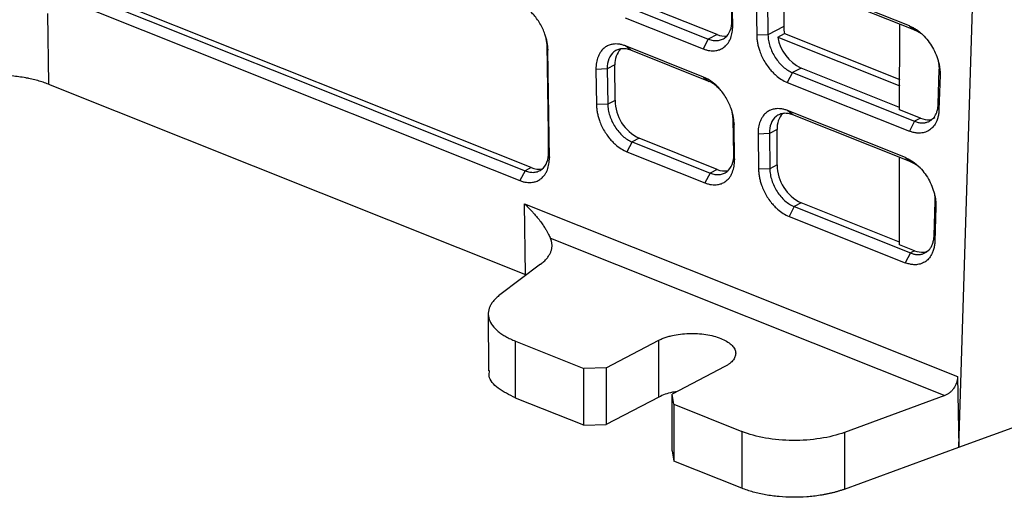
# Model space of a CAD drawing. Header units: millimetres. Extents: x -0.39 to 0.76, y -0.29 to 0.59.
# Tile 50 of 137: x 0.5463 to 0.608, y -0.2946 to -0.2647. Entities that reach past the tile are written whole.
import ezdxf

# ---------------------------------------------------------------- set-up
doc = ezdxf.new("R2010")
doc.units = ezdxf.units.MM

msp = doc.modelspace()

# ---------------------------------------------------------------- linework, layer by layer
at = {"color": 7, "linetype": 'Continuous', "lineweight": 25}
for p, q in [((0.605122, -0.291492), (0.607665, -0.211037)), ((0.57832, -0.273969), (0.542428, -0.259655)), ((0.602042, -0.265092), (0.594285, -0.261998)), ((0.590912, -0.264745), (0.590882, -0.262536)), ((0.602377, -0.265362), (0.594621, -0.262269)), ((0.590959, -0.265074), (0.590929, -0.262866)), ((0.59314, -0.263436), (0.59317, -0.265645)), ((0.594128, -0.262921), (0.594158, -0.26513)), ((0.584541, -0.263962), (0.589431, -0.265913)), ((0.589975, -0.265629), (0.585085, -0.263679)), ((0.592434, -0.263466), (0.592464, -0.265675)), ((0.548012, -0.264304), (0.548084, -0.268744)), ((0.584217, -0.264576), (0.589108, -0.266526)), ((0.590959, -0.265074), (0.590912, -0.264745)), ((0.594158, -0.26513), (0.59317, -0.265645)), ((0.601419, -0.270344), (0.601431, -0.264984)), ((0.602042, -0.265092), (0.602377, -0.265362)), ((0.579334, -0.266281), (0.579253, -0.265751)), ((0.589431, -0.265913), (0.589108, -0.266526)), ((0.589975, -0.265629), (0.589431, -0.265913)), ((0.59317, -0.265645), (0.592464, -0.265675)), ((0.593781, -0.265797), (0.594208, -0.265574)), ((0.593781, -0.265797), (0.601422, -0.268844)), ((0.594208, -0.265574), (0.601423, -0.268452)), ((0.579334, -0.266281), (0.579381, -0.26661)), ((0.589132, -0.268294), (0.584241, -0.266343)), ((0.584577, -0.266614), (0.584241, -0.266343)), ((0.589467, -0.268564), (0.584577, -0.266614)), ((0.583582, -0.267528), (0.583096, -0.267781)), ((0.583583, -0.269752), (0.583582, -0.267528)), ((0.595242, -0.26773), (0.594699, -0.268013)), ((0.601419, -0.270193), (0.595242, -0.26773)), ((0.583096, -0.267781), (0.58239, -0.267811)), ((0.58239, -0.267811), (0.58242, -0.27002)), ((0.583096, -0.267781), (0.583126, -0.26999)), ((0.589132, -0.268294), (0.589467, -0.268564)), ((0.594699, -0.268013), (0.594375, -0.268627)), ((0.594699, -0.268013), (0.602356, -0.271067)), ((0.603837, -0.269991), (0.603905, -0.267822)), ((0.603952, -0.268174), (0.603883, -0.270344)), ((0.603952, -0.268174), (0.603905, -0.267822)), ((0.548084, -0.268744), (0.577969, -0.280663)), ((0.594375, -0.268627), (0.602033, -0.271681)), ((0.583126, -0.26999), (0.58242, -0.27002)), ((0.583583, -0.269752), (0.583126, -0.26999)), ((0.603837, -0.269991), (0.603883, -0.270344)), ((0.590996, -0.270932), (0.590916, -0.270402)), ((0.601781, -0.273339), (0.594399, -0.270395)), ((0.594735, -0.270665), (0.594399, -0.270395)), ((0.602116, -0.273609), (0.594735, -0.270665)), ((0.602736, -0.270869), (0.601419, -0.270344)), ((0.590996, -0.270932), (0.591043, -0.271262)), ((0.591026, -0.273141), (0.590996, -0.270932)), ((0.591073, -0.273471), (0.591043, -0.271262)), ((0.602356, -0.271067), (0.602033, -0.271681)), ((0.602736, -0.270869), (0.602356, -0.271067)), ((0.593254, -0.271832), (0.592548, -0.271862)), ((0.592548, -0.271862), (0.592578, -0.274071)), ((0.59374, -0.271579), (0.593254, -0.271832)), ((0.593254, -0.271832), (0.593284, -0.274041)), ((0.593741, -0.273803), (0.59374, -0.271579)), ((0.584655, -0.272358), (0.584331, -0.272972)), ((0.585089, -0.272132), (0.584655, -0.272358)), ((0.584655, -0.272358), (0.589545, -0.274309)), ((0.58998, -0.274082), (0.585089, -0.272132)), ((0.579425, -0.272997), (0.579472, -0.273327)), ((0.584331, -0.272972), (0.589222, -0.274922)), ((0.591026, -0.273141), (0.591073, -0.273471)), ((0.6014, -0.278798), (0.601412, -0.273328)), ((0.593741, -0.273803), (0.593284, -0.274041)), ((0.601781, -0.273339), (0.602116, -0.273609)), ((0.577944, -0.274165), (0.57762, -0.274779)), ((0.57832, -0.273969), (0.577944, -0.274165)), ((0.589545, -0.274309), (0.589222, -0.274922)), ((0.58998, -0.274082), (0.589545, -0.274309)), ((0.593284, -0.274041), (0.592578, -0.274071)), ((0.57792, -0.276232), (0.60505, -0.287052)), ((0.577969, -0.280663), (0.57792, -0.276232)), ((0.594812, -0.276409), (0.594489, -0.277023)), ((0.595247, -0.276183), (0.594812, -0.276409)), ((0.594812, -0.276409), (0.602096, -0.279314)), ((0.6014, -0.278637), (0.595247, -0.276183)), ((0.603576, -0.278238), (0.603645, -0.276068)), ((0.603691, -0.276421), (0.603645, -0.276068)), ((0.594489, -0.277023), (0.601772, -0.279928)), ((0.603691, -0.276421), (0.603622, -0.27859)), ((0.603576, -0.278238), (0.603622, -0.27859)), ((0.579539, -0.278389), (0.604259, -0.288248)), ((0.602355, -0.279179), (0.6014, -0.278798)), ((0.602096, -0.279314), (0.601772, -0.279928)), ((0.602355, -0.279179), (0.602096, -0.279314)), ((0.578913, -0.280028), (0.576366, -0.281947)), ((0.605122, -0.291492), (0.637137, -0.279737)), ((0.575643, -0.283125), (0.575645, -0.286693)), ((0.57735, -0.284844), (0.581621, -0.286547)), ((0.577352, -0.288404), (0.57735, -0.284844)), ((0.583032, -0.286504), (0.586325, -0.284787)), ((0.586327, -0.288346), (0.586325, -0.284787)), ((0.583032, -0.286504), (0.581621, -0.286547)), ((0.581623, -0.290107), (0.581621, -0.286547)), ((0.583032, -0.286504), (0.583034, -0.290064)), ((0.590464, -0.286437), (0.587171, -0.288154)), ((0.60505, -0.287052), (0.605122, -0.291492)), ((0.581623, -0.290107), (0.577352, -0.288404)), ((0.586327, -0.288346), (0.583034, -0.290064)), ((0.587264, -0.288798), (0.587171, -0.288154)), ((0.587173, -0.291714), (0.587171, -0.288154)), ((0.604259, -0.288248), (0.597962, -0.29056)), ((0.587264, -0.288798), (0.591536, -0.290501)), ((0.587264, -0.288798), (0.587266, -0.292358)), ((0.581623, -0.290107), (0.583034, -0.290064)), ((0.591536, -0.290501), (0.591538, -0.294061)), ((0.597962, -0.29056), (0.597964, -0.29412)), ((0.587173, -0.291714), (0.587266, -0.292358)), ((0.597964, -0.29412), (0.605122, -0.291492)), ((0.591538, -0.294061), (0.587266, -0.292358))]:
    msp.add_line(p, q, dxfattribs=at)
at = {"color": 7, "linetype": 'Continuous', "lineweight": 25, "flags": 128}
for points in [[(0.542052, -0.259851), (0.543107, -0.260272), (0.547326, -0.261954), (0.551545, -0.263637), (0.559984, -0.267002), (0.564203, -0.268685), (0.568422, -0.270368), (0.572641, -0.27205), (0.577944, -0.274165)], [(0.541729, -0.260465), (0.542784, -0.260885), (0.547003, -0.262568), (0.551222, -0.264251), (0.55966, -0.267616), (0.563879, -0.269298), (0.568099, -0.270981), (0.572318, -0.272664), (0.57762, -0.274779)], [(0.579425, -0.272997), (0.579408, -0.271747), (0.579371, -0.269014), (0.579334, -0.266281)], [(0.579472, -0.273327), (0.579455, -0.272077), (0.579418, -0.269344), (0.579381, -0.26661)]]:
    msp.add_lwpolyline(points, dxfattribs=at)
at = {"color": 7, "linetype": 'Continuous', "lineweight": 25}
for centre, radius, start, end in [((0.590452, -0.264513), 0.0012133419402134, 246.862543, 276.953125), ((0.596398, -0.265337), 0.0026567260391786, 189.957284, 244.217765), ((0.584966, -0.267449), 0.001386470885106, 138.133639, 183.251004), ((0.586262, -0.269723), 0.0026783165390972, 180.600913, 244.042341), ((0.595124, -0.2715), 0.0013864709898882, 138.133653, 183.251003), ((0.596419, -0.273775), 0.0026783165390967, 180.600913, 244.042341), ((0.578786, -0.272906), 0.0011610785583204, 246.308191, 283.307576), ((0.59045, -0.273006), 0.0011740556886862, 246.43016, 280.804461)]:
    msp.add_arc(centre, radius, start, end, dxfattribs=at)
msp.add_ellipse((0.595663, -0.26573), major_axis=(-0.0009569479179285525, 0.001756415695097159), ratio=0.661387, start_param=0.8976612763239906, end_param=1.141335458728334, dxfattribs=at)
for points, knots in [([(0.5793805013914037, -0.2666103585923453), (0.5793793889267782, -0.2665283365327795), (0.5793694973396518, -0.2663622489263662), (0.5793321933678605, -0.2661085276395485), (0.5792735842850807, -0.2658543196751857), (0.5791858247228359, -0.2655734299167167), (0.5790828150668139, -0.2653217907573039), (0.5789451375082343, -0.2650449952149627), (0.5787838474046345, -0.2647736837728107), (0.5785796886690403, -0.2644979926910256), (0.5783770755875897, -0.2642709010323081), (0.5781388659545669, -0.2640440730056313), (0.5778357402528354, -0.2638168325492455), (0.5775921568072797, -0.2636916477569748), (0.5774693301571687, -0.2636426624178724)], [2, 2, 2, 2, 2.390349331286, 2.7757672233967, 3.1568372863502, 3.5358075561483, 4.041590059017, 4.3060638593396, 4.8363018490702, 5.3662295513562, 5.7619356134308, 6.1561934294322, 6.8281064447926, 7.5146998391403, 7.5146998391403, 7.5146998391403, 7.5146998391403]), ([(0.5891081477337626, -0.2665263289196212), (0.5891777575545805, -0.2665540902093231), (0.5893157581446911, -0.2666002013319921), (0.5895186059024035, -0.2666415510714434), (0.5897141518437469, -0.2666552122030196), (0.5899221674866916, -0.2666402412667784), (0.590100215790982, -0.2665948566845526), (0.5902879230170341, -0.2665127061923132), (0.5904629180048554, -0.2663970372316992), (0.5906261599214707, -0.2662261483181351), (0.590748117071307, -0.2660397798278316), (0.5908563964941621, -0.265807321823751), (0.5909415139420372, -0.2654910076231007), (0.5909613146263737, -0.2652173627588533), (0.5909593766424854, -0.2650744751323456)], [2, 2, 2, 2, 2.3921323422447, 2.7780016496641, 3.159744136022, 3.5395415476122, 4.0465367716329, 4.3135642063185, 4.8488942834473, 5.3839118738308, 5.783430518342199, 6.181428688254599, 6.8527995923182, 7.5380866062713, 7.5380866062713, 7.5380866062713, 7.5380866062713]), ([(0.5894314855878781, -0.2659126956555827), (0.5895308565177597, -0.2659523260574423), (0.5896284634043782, -0.2659798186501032), (0.5898202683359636, -0.2660115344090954), (0.5899154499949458, -0.2660156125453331), (0.5900966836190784, -0.2659994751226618), (0.5901824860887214, -0.2659796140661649), (0.5903445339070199, -0.2659165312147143), (0.5904210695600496, -0.2658727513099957), (0.5906262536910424, -0.2657111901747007), (0.5907357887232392, -0.2655588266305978), (0.5908799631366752, -0.2651938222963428), (0.5909163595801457, -0.2649779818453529), (0.5909124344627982, -0.2647449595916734)], [0, 0, 0, 0, 0.125, 0.125, 0.25, 0.25, 0.375, 0.375, 0.5, 0.5, 0.75, 0.75, 1, 1, 1, 1]), ([(0.6020418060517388, -0.2650917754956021), (0.6020785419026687, -0.265107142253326), (0.6021517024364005, -0.2651377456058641), (0.6022608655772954, -0.2651927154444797), (0.6023688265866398, -0.2652540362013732), (0.6024755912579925, -0.2653223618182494), (0.6025811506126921, -0.2653975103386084), (0.6026855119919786, -0.2654795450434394), (0.6028727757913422, -0.2656408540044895), (0.6031317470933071, -0.2659103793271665), (0.603425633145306, -0.2663220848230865), (0.6036657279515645, -0.2667729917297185), (0.6038096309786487, -0.2671679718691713), (0.6038895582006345, -0.2674841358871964), (0.6039303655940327, -0.2677190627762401), (0.6039531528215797, -0.2679505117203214), (0.6039521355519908, -0.2680991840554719), (0.6039516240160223, -0.2681739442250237)], [0, 0, 0, 0, 0.0360502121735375, 0.07179506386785, 0.1073553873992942, 0.1428538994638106, 0.1784139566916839, 0.2141582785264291, 0.2502077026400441, 0.3750200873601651, 0.5000283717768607, 0.6248427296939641, 0.7498580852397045, 0.8126135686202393, 0.8747914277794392, 0.9370386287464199, 1, 1, 1, 1]), ([(0.5924642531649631, -0.2656746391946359), (0.5924653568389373, -0.265755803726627), (0.592475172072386, -0.2659199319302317), (0.5925121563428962, -0.2661706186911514), (0.5925701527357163, -0.2664216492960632), (0.592656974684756, -0.266699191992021), (0.5927591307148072, -0.2669486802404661), (0.59289637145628, -0.2672245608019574), (0.593058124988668, -0.2674962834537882), (0.5932629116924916, -0.2677721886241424), (0.5934660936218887, -0.2679992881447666), (0.5937048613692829, -0.2682259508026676), (0.5940084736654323, -0.2684528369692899), (0.5942522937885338, -0.268577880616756), (0.594375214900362, -0.2686269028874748)], [2, 2, 2, 2, 2.3892463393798, 2.7724602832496, 3.1517042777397, 3.5290901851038, 4.0328983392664, 4.299966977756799, 4.835313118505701, 5.3702503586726, 5.7696670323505, 6.1675635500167, 6.845475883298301, 7.5379046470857, 7.5379046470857, 7.5379046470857, 7.5379046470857]), ([(0.5931697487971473, -0.2656452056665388), (0.5931717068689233, -0.2657617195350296), (0.5931832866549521, -0.2658802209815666), (0.5932249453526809, -0.2661210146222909), (0.5932554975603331, -0.2662446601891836), (0.5933339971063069, -0.2664886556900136), (0.593381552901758, -0.2666085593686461), (0.5934931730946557, -0.2668441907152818), (0.593557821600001, -0.2669605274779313), (0.5937689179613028, -0.2672882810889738), (0.593938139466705, -0.2674870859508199), (0.5943019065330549, -0.2678082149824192), (0.5944998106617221, -0.2679340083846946), (0.5946985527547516, -0.2680132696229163)], [0, 0, 0, 0, 0.1250000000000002, 0.1250000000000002, 0.2500000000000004, 0.2500000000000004, 0.3750000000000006, 0.3750000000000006, 0.5000000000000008, 0.5000000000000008, 0.75, 0.75, 1, 1, 1, 1]), ([(0.6029945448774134, -0.2657666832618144), (0.6029829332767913, -0.265754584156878), (0.602796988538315, -0.2655608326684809), (0.602580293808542, -0.2654581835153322), (0.6023771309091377, -0.2653619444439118)], [0, 0, 0, 0, 0.0624465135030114, 0.9999999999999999, 0.9999999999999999, 0.9999999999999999, 0.9999999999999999]), ([(0.5842412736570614, -0.2663434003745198), (0.5841717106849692, -0.2663156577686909), (0.5840338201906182, -0.2662696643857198), (0.5838312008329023, -0.2662286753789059), (0.5836359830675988, -0.2662154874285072), (0.583428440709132, -0.26623102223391), (0.5832508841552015, -0.2662768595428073), (0.5830637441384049, -0.266359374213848), (0.5828893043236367, -0.2664752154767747), (0.5827265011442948, -0.2666459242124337), (0.5826047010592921, -0.266831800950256), (0.5824952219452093, -0.267065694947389), (0.5824085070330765, -0.2673862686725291), (0.5823882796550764, -0.2676651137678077), (0.5823902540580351, -0.2678106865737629)], [2, 2, 2, 2, 2.3888527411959, 2.7714056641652, 3.1497726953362, 3.5261243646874, 4.028414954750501, 4.292940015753, 4.8232128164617, 5.353071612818, 5.748676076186, 6.1428043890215, 6.8218894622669, 7.5146817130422, 7.5146817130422, 7.5146817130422, 7.5146817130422]), ([(0.5845765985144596, -0.2666135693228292), (0.5844772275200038, -0.2665739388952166), (0.5843796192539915, -0.2665464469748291), (0.5841878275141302, -0.2665147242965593), (0.5840926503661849, -0.2665106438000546), (0.5839114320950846, -0.2665267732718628), (0.5838256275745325, -0.2665466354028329), (0.5836635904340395, -0.2666097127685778), (0.5835870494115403, -0.2666534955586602), (0.5833819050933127, -0.2668150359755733), (0.5832723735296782, -0.2669673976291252), (0.58312820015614, -0.2673324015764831), (0.583091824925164, -0.2675482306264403), (0.5830957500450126, -0.2677812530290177)], [0, 0, 0, 0, 0.1250000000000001, 0.1250000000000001, 0.2500000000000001, 0.2500000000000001, 0.3750000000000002, 0.3750000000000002, 0.5000000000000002, 0.5000000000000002, 0.7500000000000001, 0.7500000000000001, 1, 1, 1, 1]), ([(0.603905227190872, -0.2678216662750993), (0.6039083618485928, -0.2677002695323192), (0.6039115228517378, -0.2675778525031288), (0.603882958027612, -0.2674483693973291), (0.6038827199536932, -0.2674472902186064)], [0, 0, 0, 0, 0.9916654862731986, 1, 1, 1, 1]), ([(0.548083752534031, -0.2687441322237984), (0.5480299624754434, -0.26872319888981), (0.5479226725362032, -0.2686814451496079), (0.5477550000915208, -0.2686228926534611), (0.5475830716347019, -0.2685676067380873), (0.5474063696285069, -0.2685158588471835), (0.5472250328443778, -0.2684675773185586), (0.5470390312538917, -0.2684227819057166), (0.5468483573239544, -0.2683814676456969), (0.546442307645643, -0.2683028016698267), (0.545795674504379, -0.2682138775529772), (0.5449517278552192, -0.2681721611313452), (0.5441621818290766, -0.2681909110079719), (0.5435279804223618, -0.2682497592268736), (0.5429972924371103, -0.2683298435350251), (0.5425985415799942, -0.2684097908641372), (0.5422486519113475, -0.2684965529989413), (0.5419430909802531, -0.268585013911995), (0.5417521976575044, -0.2686521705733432), (0.5416565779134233, -0.2686858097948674)], [0, 0, 0, 0, 0.0304104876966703, 0.0606569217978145, 0.0907927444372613, 0.1208719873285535, 0.1509489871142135, 0.1810780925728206, 0.2113133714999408, 0.2417083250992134, 0.3707959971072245, 0.4999632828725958, 0.6047193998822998, 0.7095548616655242, 0.777076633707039, 0.8446746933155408, 0.8964428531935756, 0.9481275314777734, 1, 1, 1, 1]), ([(0.5910432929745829, -0.2712616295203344), (0.5910421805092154, -0.2711796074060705), (0.5910322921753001, -0.2710135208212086), (0.5909949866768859, -0.2707597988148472), (0.5909363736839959, -0.2705055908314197), (0.59084860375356, -0.2702247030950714), (0.5907455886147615, -0.2699730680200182), (0.590607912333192, -0.2696962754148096), (0.590446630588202, -0.2694249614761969), (0.5902424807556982, -0.2691492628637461), (0.5900398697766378, -0.2689221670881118), (0.5898016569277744, -0.2686953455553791), (0.5894985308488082, -0.2684681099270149), (0.5892549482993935, -0.2683429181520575), (0.5891321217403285, -0.2682939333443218)], [2, 2, 2, 2, 2.3903495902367, 2.7757678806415, 3.1568377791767, 3.5358063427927, 4.0415840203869, 4.306054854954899, 4.8362883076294, 5.366214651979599, 5.7619213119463, 6.1561796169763, 6.8280916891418, 7.5146846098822, 7.5146846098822, 7.5146846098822, 7.5146846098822]), ([(0.5900758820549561, -0.2689827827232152), (0.5899847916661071, -0.2688946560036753), (0.5897924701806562, -0.2687085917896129), (0.5895795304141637, -0.2686139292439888), (0.5894674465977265, -0.2685641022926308)], [0, 0, 0, 0, 0.4736360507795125, 1, 1, 1, 1]), ([(0.5824202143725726, -0.2700196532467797), (0.5824213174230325, -0.270100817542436), (0.5824311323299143, -0.2702649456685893), (0.5824681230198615, -0.2705156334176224), (0.5825261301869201, -0.270766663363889), (0.58261295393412, -0.271044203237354), (0.5827150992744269, -0.2712936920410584), (0.5828523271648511, -0.2715695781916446), (0.5830140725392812, -0.2718413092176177), (0.5832188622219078, -0.2721172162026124), (0.5834220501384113, -0.2723443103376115), (0.5836608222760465, -0.2725709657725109), (0.583964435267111, -0.2727978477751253), (0.5842082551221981, -0.2729228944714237), (0.5843311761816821, -0.2729719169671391)], [2, 2, 2, 2, 2.3892530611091, 2.7724730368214, 3.151721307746, 3.5291101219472, 4.0329234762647, 4.2999965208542, 4.835354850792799, 5.370306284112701, 5.7697328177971, 6.1676376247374, 6.8455617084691, 7.538002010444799, 7.538002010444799, 7.538002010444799, 7.538002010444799]), ([(0.5831257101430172, -0.2699902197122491), (0.5831276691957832, -0.270106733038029), (0.5831392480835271, -0.2702252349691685), (0.5831808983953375, -0.2704660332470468), (0.5832114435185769, -0.2705896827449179), (0.5832899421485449, -0.2708336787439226), (0.5833375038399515, -0.2709535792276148), (0.58344913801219, -0.2711892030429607), (0.5835137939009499, -0.2713055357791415), (0.5837249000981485, -0.2716332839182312), (0.583894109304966, -0.271832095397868), (0.5842578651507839, -0.2721532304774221), (0.5844557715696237, -0.272279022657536), (0.5846545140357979, -0.2723582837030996)], [0, 0, 0, 0, 0.125, 0.125, 0.25, 0.25, 0.375, 0.375, 0.5, 0.5, 0.75, 0.75, 1, 1, 1, 1]), ([(0.6023564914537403, -0.2710673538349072), (0.6023928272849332, -0.2710809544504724), (0.6024654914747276, -0.2711081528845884), (0.6025737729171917, -0.2711369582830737), (0.6026807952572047, -0.2711567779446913), (0.6027859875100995, -0.2711666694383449), (0.6028888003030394, -0.2711668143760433), (0.6029886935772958, -0.271157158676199), (0.6030851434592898, -0.2711377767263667), (0.6031776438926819, -0.2711087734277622), (0.603265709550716, -0.2710703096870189), (0.6033488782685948, -0.2710225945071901), (0.6034267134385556, -0.2709658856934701), (0.6034988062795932, -0.2709004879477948), (0.6035647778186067, -0.2708267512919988), (0.6036242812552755, -0.2707450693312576), (0.6036770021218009, -0.2706558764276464), (0.603722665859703, -0.2705596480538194), (0.6037610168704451, -0.2704568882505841), (0.6037919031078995, -0.2703481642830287), (0.6038149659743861, -0.2702339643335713), (0.6038308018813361, -0.2701152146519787), (0.6038346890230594, -0.2700326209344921), (0.6038366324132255, -0.2699913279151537)], [0, 0, 0, 0, 0.0477139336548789, 0.0954180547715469, 0.1431124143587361, 0.1907970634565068, 0.2384720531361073, 0.2861374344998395, 0.3337932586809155, 0.3814395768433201, 0.4290764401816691, 0.4767038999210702, 0.5243220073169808, 0.5719308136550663, 0.619530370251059, 0.6671207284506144, 0.7147019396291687, 0.762274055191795, 0.8098371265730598, 0.8573912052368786, 0.9049363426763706, 0.9524725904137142, 1, 1, 1, 1]), ([(0.5943991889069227, -0.2703945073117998), (0.5943296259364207, -0.2703667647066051), (0.5941917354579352, -0.2703207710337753), (0.5939891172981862, -0.2702797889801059), (0.5937939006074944, -0.2702666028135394), (0.59358635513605, -0.2702821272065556), (0.5934087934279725, -0.2703279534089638), (0.5932216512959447, -0.2704104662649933), (0.5930472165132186, -0.2705263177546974), (0.592884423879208, -0.2706970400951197), (0.5927626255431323, -0.2708829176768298), (0.5926531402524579, -0.2711168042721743), (0.5925664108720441, -0.2714373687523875), (0.5925461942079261, -0.2717162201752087), (0.5925481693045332, -0.2718617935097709)], [2, 2, 2, 2, 2.3888527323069, 2.7714051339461, 3.149771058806, 3.5261221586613, 4.0284143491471, 4.2929409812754, 4.8232161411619, 5.3530744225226, 5.7486769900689, 6.1428037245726, 6.821889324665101, 7.5146827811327, 7.5146827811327, 7.5146827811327, 7.5146827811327]), ([(0.5947345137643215, -0.2706646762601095), (0.5946351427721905, -0.2706250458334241), (0.5945375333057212, -0.2705975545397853), (0.5943457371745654, -0.2705658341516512), (0.5942505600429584, -0.2705617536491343), (0.5940693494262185, -0.270577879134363), (0.5939835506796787, -0.2705977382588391), (0.5938215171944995, -0.2706608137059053), (0.593744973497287, -0.2707045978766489), (0.5935398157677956, -0.2708661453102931), (0.5934302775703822, -0.2710185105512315), (0.5932861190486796, -0.2713835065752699), (0.5932497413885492, -0.2715993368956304), (0.5932536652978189, -0.271832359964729)], [0, 0, 0, 0, 0.125, 0.125, 0.25, 0.25, 0.375, 0.375, 0.5, 0.5, 0.75, 0.75, 1, 1, 1, 1]), ([(0.6038830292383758, -0.2703436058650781), (0.603880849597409, -0.2703892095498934), (0.6038765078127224, -0.2704800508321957), (0.6038605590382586, -0.2706110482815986), (0.6038377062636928, -0.2707371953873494), (0.6038072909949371, -0.2708581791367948), (0.6037694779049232, -0.270974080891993), (0.6036947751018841, -0.2711571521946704), (0.6035584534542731, -0.2713846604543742), (0.6033262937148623, -0.2716059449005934), (0.6030479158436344, -0.2717528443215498), (0.6027661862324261, -0.2718091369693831), (0.6025040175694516, -0.2718048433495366), (0.60227086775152, -0.2717659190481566), (0.602112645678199, -0.2717093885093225), (0.6020331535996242, -0.2716809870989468)], [0, 0, 0, 0, 0.0419837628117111, 0.083630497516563, 0.1251088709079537, 0.1665896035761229, 0.208243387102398, 0.2502388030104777, 0.3750769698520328, 0.5000946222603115, 0.6249322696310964, 0.749956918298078, 0.8333948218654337, 0.9162961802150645, 1, 1, 1, 1]), ([(0.602736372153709, -0.2708692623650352), (0.6029300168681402, -0.270926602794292), (0.6032674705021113, -0.2710265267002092), (0.6035356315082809, -0.2708937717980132), (0.6036499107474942, -0.2708371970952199)], [0, 0, 0, 0, 0.5738409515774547, 1, 1, 1, 1]), ([(0.5776203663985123, -0.2747785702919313), (0.5776899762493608, -0.2748063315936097), (0.5778279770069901, -0.2748524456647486), (0.5780308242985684, -0.2748937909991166), (0.578226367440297, -0.2749074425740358), (0.5784343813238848, -0.2748924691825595), (0.5786124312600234, -0.274847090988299), (0.5788001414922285, -0.2747649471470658), (0.578975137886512, -0.2746492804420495), (0.5791383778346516, -0.2744783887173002), (0.5792603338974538, -0.2742920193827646), (0.5793686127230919, -0.2740595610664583), (0.5794537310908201, -0.2737432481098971), (0.5794735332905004, -0.2734696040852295), (0.579471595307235, -0.2733267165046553)], [2, 2, 2, 2, 2.3921338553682, 2.7780044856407, 3.1597472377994, 3.5395440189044, 4.0465389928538, 4.313566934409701, 4.8488988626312, 5.3839182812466, 5.783437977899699, 6.1814370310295, 6.8528095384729, 7.5380986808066, 7.5380986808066, 7.5380986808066, 7.5380986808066]), ([(0.5779437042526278, -0.2741649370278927), (0.5780430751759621, -0.2742045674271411), (0.5781406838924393, -0.2742320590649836), (0.578332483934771, -0.2742637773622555), (0.5784276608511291, -0.2742678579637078), (0.5786088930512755, -0.2742517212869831), (0.5786946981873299, -0.2742318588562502), (0.578856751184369, -0.2741687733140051), (0.5789332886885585, -0.2741249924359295), (0.5791384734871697, -0.2739634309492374), (0.5792480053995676, -0.2738110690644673), (0.5793921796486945, -0.2734460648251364), (0.5794285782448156, -0.2732302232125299), (0.5794246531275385, -0.2729972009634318)], [0, 0, 0, 0, 0.1250000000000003, 0.1250000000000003, 0.2500000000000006, 0.2500000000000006, 0.3750000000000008, 0.3750000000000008, 0.5000000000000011, 0.5000000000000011, 0.7500000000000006, 0.7500000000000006, 1, 1, 1, 1]), ([(0.5895453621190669, -0.2743088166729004), (0.5896447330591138, -0.2743484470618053), (0.5897423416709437, -0.2743759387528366), (0.58993414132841, -0.2744076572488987), (0.5900293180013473, -0.2744117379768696), (0.5902105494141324, -0.2743956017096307), (0.5902963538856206, -0.2743757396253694), (0.5904584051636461, -0.2743126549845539), (0.5905349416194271, -0.2742688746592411), (0.5907401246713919, -0.2741073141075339), (0.5908496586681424, -0.2739549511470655), (0.5909938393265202, -0.2735899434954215), (0.5910302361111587, -0.2733741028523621), (0.5910263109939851, -0.2731410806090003)], [0, 0, 0, 0, 0.1249999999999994, 0.1249999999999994, 0.2499999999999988, 0.2499999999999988, 0.3749999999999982, 0.3749999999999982, 0.4999999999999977, 0.4999999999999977, 0.7499999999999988, 0.7499999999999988, 1, 1, 1, 1]), ([(0.5892220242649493, -0.274922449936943), (0.5892916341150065, -0.2749502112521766), (0.5894296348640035, -0.2749963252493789), (0.5896324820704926, -0.2750376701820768), (0.589828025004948, -0.2750513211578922), (0.5900360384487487, -0.2750363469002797), (0.590214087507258, -0.2749909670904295), (0.5904017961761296, -0.2749088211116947), (0.5905767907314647, -0.2747931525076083), (0.590740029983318, -0.2746222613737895), (0.5908619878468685, -0.2744358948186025), (0.5909702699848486, -0.2742034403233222), (0.5910553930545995, -0.2738871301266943), (0.5910751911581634, -0.2736134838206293), (0.591073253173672, -0.2734705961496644)], [2, 2, 2, 2, 2.3921317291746, 2.7780002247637, 3.1597407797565, 3.5395352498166, 4.046526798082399, 4.3135527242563, 4.8488801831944, 5.3838948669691, 5.7834112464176, 6.181407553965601, 6.852776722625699, 7.5380625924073, 7.5380625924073, 7.5380625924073, 7.5380625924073]), ([(0.6017810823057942, -0.2733385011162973), (0.6018178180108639, -0.2733538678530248), (0.6018909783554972, -0.2733844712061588), (0.6020001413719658, -0.2734394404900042), (0.602108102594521, -0.2735007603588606), (0.6022148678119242, -0.2735690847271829), (0.6023204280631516, -0.2736442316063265), (0.6024247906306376, -0.2737262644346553), (0.6026120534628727, -0.2738875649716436), (0.6028710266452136, -0.2741570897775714), (0.6031649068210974, -0.2745688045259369), (0.6034049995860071, -0.2750197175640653), (0.6035489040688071, -0.2754146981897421), (0.6036288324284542, -0.2757308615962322), (0.6036696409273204, -0.2759657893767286), (0.6036924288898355, -0.276197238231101), (0.6036914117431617, -0.27634591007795), (0.6036909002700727, -0.2764206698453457)], [0, 0, 0, 0, 0.036050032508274, 0.0717948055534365, 0.1073551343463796, 0.1428537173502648, 0.1784138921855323, 0.2141583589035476, 0.2502079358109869, 0.3750165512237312, 0.50002838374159, 0.6248441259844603, 0.7498581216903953, 0.8126140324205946, 0.8747920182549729, 0.9370390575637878, 1, 1, 1, 1]), ([(0.6027338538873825, -0.2740134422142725), (0.6027222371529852, -0.2740013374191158), (0.6025362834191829, -0.2738075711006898), (0.6023195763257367, -0.2737049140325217), (0.6021164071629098, -0.2736086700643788)], [0, 0, 0, 0, 0.0624711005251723, 1, 1, 1, 1]), ([(0.5925781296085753, -0.2740707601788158), (0.5925792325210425, -0.274151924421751), (0.5925890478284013, -0.2743160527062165), (0.5926260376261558, -0.2745667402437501), (0.5926840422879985, -0.2748177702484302), (0.5927708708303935, -0.2750953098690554), (0.5928730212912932, -0.275344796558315), (0.5930102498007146, -0.2756206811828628), (0.593171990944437, -0.2758924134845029), (0.5933767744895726, -0.2761683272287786), (0.5935799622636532, -0.2763954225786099), (0.5938187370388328, -0.2766220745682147), (0.5941223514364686, -0.2768489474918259), (0.5943661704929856, -0.2769740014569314), (0.5944890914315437, -0.27702302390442)], [2, 2, 2, 2, 2.3892520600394, 2.7724710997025, 3.1517187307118, 3.5291067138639, 4.0329174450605, 4.2999885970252, 4.8353435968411, 5.370293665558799, 5.7697203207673, 6.1676250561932, 6.8455471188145, 7.5379849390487, 7.5379849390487, 7.5379849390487, 7.5379849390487]), ([(0.5932836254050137, -0.2740413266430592), (0.5932855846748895, -0.2741578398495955), (0.5932971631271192, -0.2742763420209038), (0.5933388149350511, -0.2745171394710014), (0.5933693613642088, -0.2746407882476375), (0.5934478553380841, -0.2748847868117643), (0.5934954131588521, -0.2750046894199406), (0.5936070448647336, -0.2752403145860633), (0.5936717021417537, -0.2753566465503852), (0.5938828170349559, -0.2756843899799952), (0.5940520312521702, -0.275883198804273), (0.5944157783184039, -0.276204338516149), (0.5946136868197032, -0.2763301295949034), (0.5948124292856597, -0.2764093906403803)], [0, 0, 0, 0, 0.1250000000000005, 0.1250000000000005, 0.2500000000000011, 0.2500000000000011, 0.3750000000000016, 0.3750000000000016, 0.5000000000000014, 0.5000000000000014, 0.7500000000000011, 0.7500000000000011, 1, 1, 1, 1]), ([(0.6036445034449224, -0.2760683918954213), (0.6036476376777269, -0.2759469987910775), (0.6036507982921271, -0.2758245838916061), (0.6036222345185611, -0.2756951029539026), (0.6036219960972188, -0.2756940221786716)], [0, 0, 0, 0, 0.9916530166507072, 0.9999999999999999, 0.9999999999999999, 0.9999999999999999, 0.9999999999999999]), ([(0.5779200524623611, -0.2762321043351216), (0.5779603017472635, -0.2762728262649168), (0.5780456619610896, -0.2763591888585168), (0.5781765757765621, -0.2764953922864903), (0.5783176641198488, -0.2766456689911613), (0.5784394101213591, -0.2767790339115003), (0.578572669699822, -0.2769265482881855), (0.5787349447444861, -0.2771145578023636), (0.578924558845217, -0.2773517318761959), (0.5790969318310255, -0.2775980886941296), (0.5792305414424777, -0.2778091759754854), (0.5793375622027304, -0.2779939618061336), (0.5794210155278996, -0.2781502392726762), (0.5794873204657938, -0.2782824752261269), (0.5795211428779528, -0.2783549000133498), (0.5795371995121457, -0.2783892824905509)], [0, 0, 0, 0, 0.0528530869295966, 0.1120902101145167, 0.1777441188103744, 0.2498279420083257, 0.2879519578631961, 0.3745651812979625, 0.4995230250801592, 0.6026146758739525, 0.6998550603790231, 0.7850911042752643, 0.8635851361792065, 0.9352392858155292, 0.9999999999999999, 0.9999999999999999, 0.9999999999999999, 0.9999999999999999]), ([(0.6020957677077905, -0.2793140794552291), (0.6021321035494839, -0.2793276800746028), (0.602204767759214, -0.2793548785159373), (0.6023130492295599, -0.2793836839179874), (0.6024200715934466, -0.2794035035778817), (0.6025252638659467, -0.2794133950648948), (0.602628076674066, -0.2794135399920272), (0.6027279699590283, -0.2794038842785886), (0.6028244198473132, -0.279384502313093), (0.6029169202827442, -0.2793554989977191), (0.6030049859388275, -0.2793170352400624), (0.6030881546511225, -0.279269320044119), (0.6031659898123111, -0.279212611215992), (0.6032380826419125, -0.2791472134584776), (0.6033040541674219, -0.2790734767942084), (0.6033635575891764, -0.2789917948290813), (0.603416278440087, -0.278902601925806), (0.6034619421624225, -0.2788063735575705), (0.6035002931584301, -0.2787036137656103), (0.6035311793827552, -0.2785948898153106), (0.60355424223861, -0.278480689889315), (0.6035700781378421, -0.2783619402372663), (0.6035739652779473, -0.2782793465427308), (0.6035759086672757, -0.2782380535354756)], [0, 0, 0, 0, 0.047713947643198, 0.0954180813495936, 0.1431124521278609, 0.1907971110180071, 0.2384721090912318, 0.2861374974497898, 0.3337933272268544, 0.3814396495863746, 0.4290765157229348, 0.4767039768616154, 0.5243220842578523, 0.571930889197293, 0.6195304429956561, 0.6671207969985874, 0.71470200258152, 0.7622741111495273, 0.8098371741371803, 0.8573912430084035, 0.9049363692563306, 0.9524726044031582, 1, 1, 1, 1]), ([(0.5789131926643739, -0.2800276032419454), (0.5789523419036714, -0.2799971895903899), (0.5790297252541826, -0.2799370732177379), (0.5791329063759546, -0.2798450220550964), (0.5792253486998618, -0.2797533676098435), (0.5793067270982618, -0.2796622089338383), (0.5793777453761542, -0.2795718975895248), (0.57943886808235, -0.279482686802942), (0.5794906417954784, -0.2793948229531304), (0.579533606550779, -0.279308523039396), (0.5795683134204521, -0.2792239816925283), (0.5795953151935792, -0.2791413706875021), (0.5796151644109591, -0.2790608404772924), (0.5796284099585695, -0.2789825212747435), (0.5796355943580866, -0.2789065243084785), (0.5796372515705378, -0.2788329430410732), (0.5796339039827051, -0.2787618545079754), (0.5796260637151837, -0.2786933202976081), (0.5796142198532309, -0.2786273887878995), (0.5795988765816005, -0.2785640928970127), (0.5795804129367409, -0.2785034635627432), (0.5795595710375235, -0.2784454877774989), (0.5795433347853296, -0.2784078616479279), (0.5795353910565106, -0.2783894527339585)], [0, 0, 0, 0, 0.0621470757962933, 0.1228414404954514, 0.1820830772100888, 0.2398719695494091, 0.2962081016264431, 0.3510914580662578, 0.4045220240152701, 0.4564997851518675, 0.5070247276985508, 0.556096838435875, 0.6037161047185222, 0.6498825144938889, 0.694596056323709, 0.7378567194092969, 0.779664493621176, 0.8200193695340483, 0.8589213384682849, 0.8963703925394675, 0.9323665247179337, 0.9669097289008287, 1, 1, 1, 1]), ([(0.6036223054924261, -0.2785903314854), (0.6036201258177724, -0.2786359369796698), (0.6036157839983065, -0.2787267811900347), (0.6035998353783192, -0.2788577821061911), (0.6035769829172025, -0.2789839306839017), (0.6035465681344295, -0.2791049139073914), (0.6035087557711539, -0.2792208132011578), (0.6034340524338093, -0.2794038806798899), (0.6032977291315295, -0.2796313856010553), (0.6030655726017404, -0.2798526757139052), (0.6027871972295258, -0.2799995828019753), (0.6025054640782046, -0.2800558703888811), (0.6022432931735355, -0.2800515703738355), (0.6020101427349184, -0.280012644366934), (0.6018519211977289, -0.2799561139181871), (0.6017724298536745, -0.2799277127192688)], [0, 0, 0, 0, 0.041985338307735, 0.0836330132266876, 0.12511168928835, 0.1665920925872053, 0.2082449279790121, 0.2502387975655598, 0.3750762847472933, 0.500094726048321, 0.6249329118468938, 0.7499568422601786, 0.8333956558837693, 0.9162970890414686, 1, 1, 1, 1]), ([(0.602355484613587, -0.2791786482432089), (0.6025491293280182, -0.2792359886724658), (0.6028865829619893, -0.2793359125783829), (0.6031547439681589, -0.2792031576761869), (0.6032690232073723, -0.2791465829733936)], [0, 0, 0, 0, 0.5738409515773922, 1, 1, 1, 1]), ([(0.5763660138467, -0.2819471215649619), (0.5763288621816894, -0.2819759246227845), (0.5762547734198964, -0.2820333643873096), (0.5761543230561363, -0.2821219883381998), (0.5760622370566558, -0.2822120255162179), (0.5759792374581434, -0.2823036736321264), (0.5759051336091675, -0.2823968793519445), (0.5758399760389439, -0.2824916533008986), (0.5757837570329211, -0.2825879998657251), (0.57568980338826, -0.2827824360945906), (0.5756173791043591, -0.2830807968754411), (0.5756772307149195, -0.2834792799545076), (0.5758844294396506, -0.2838674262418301), (0.576180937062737, -0.2841720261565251), (0.5764826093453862, -0.2843988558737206), (0.5767409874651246, -0.284558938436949), (0.5770277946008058, -0.2847089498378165), (0.5772420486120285, -0.2847987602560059), (0.5773496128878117, -0.2848438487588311)], [0, 0, 0, 0, 0.0314887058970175, 0.062795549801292, 0.0939797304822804, 0.1251011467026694, 0.1562200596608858, 0.1873967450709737, 0.2186911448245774, 0.2501625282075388, 0.3750558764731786, 0.5000289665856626, 0.6249223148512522, 0.7498954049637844, 0.812617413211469, 0.8748880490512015, 0.9371886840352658, 1, 1, 1, 1]), ([(0.5863254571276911, -0.2847866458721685), (0.5863602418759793, -0.2847690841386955), (0.5864295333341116, -0.2847341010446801), (0.5865410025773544, -0.2846851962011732), (0.586657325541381, -0.2846392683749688), (0.5867790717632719, -0.2845965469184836), (0.5869060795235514, -0.2845569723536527), (0.5870384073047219, -0.2845205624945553), (0.5872884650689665, -0.2844601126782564), (0.5876756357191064, -0.2843927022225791), (0.5882109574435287, -0.2843526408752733), (0.5887534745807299, -0.2843595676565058), (0.5892815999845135, -0.284415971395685), (0.5897767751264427, -0.2845170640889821), (0.5902171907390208, -0.2846613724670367), (0.5905896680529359, -0.2848412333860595), (0.5908753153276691, -0.285051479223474), (0.5910683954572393, -0.2852827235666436), (0.5911557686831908, -0.2855269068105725), (0.59114012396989, -0.2857743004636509), (0.5910362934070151, -0.2859754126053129), (0.5909048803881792, -0.2861283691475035), (0.5907817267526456, -0.2862378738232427), (0.5906365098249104, -0.2863418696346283), (0.5905216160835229, -0.2864052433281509), (0.5904638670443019, -0.2864370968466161)], [0, 0, 0, 0, 0.0180269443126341, 0.0359097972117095, 0.0537045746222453, 0.0714681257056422, 0.0892575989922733, 0.1071298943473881, 0.1251411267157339, 0.1875879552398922, 0.2500994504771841, 0.3125462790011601, 0.375057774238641, 0.4375046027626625, 0.5000160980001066, 0.5624629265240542, 0.6249744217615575, 0.687421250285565, 0.7499327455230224, 0.8123795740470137, 0.8748910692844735, 0.906284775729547, 0.9373971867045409, 0.9685339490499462, 1, 1, 1, 1]), ([(0.5773515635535, -0.2884035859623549), (0.5769595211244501, -0.288208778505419), (0.5761754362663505, -0.2878191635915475), (0.5756484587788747, -0.2871863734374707), (0.575703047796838, -0.2868058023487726), (0.575719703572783, -0.286689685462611)], [0, 0, 0, 0, 0.4099904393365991, 0.8199808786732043, 1, 1, 1, 1]), ([(0.6050500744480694, -0.2870519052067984), (0.6050498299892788, -0.2870804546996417), (0.6050493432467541, -0.2871372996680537), (0.6050395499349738, -0.2872251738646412), (0.6050230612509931, -0.2873140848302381), (0.6049902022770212, -0.2874387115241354), (0.604929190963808, -0.2875980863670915), (0.6048269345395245, -0.2877778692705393), (0.6047043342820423, -0.2879378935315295), (0.604566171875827, -0.2880713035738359), (0.6044160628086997, -0.2881804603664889), (0.6043116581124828, -0.2882253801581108), (0.6042593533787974, -0.2882478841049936)], [0, 0, 0, 0, 0.0599705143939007, 0.1194074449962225, 0.1788735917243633, 0.238930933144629, 0.3693591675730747, 0.5003794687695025, 0.6244298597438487, 0.7489849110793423, 0.874246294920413, 1, 1, 1, 1]), ([(0.5874360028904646, -0.2880159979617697), (0.5873484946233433, -0.2880251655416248), (0.5869094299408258, -0.288071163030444), (0.5865862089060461, -0.2882240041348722), (0.5863274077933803, -0.2883463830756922)], [0, 0, 0, 0, 0.1993060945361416, 0.9999999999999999, 0.9999999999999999, 0.9999999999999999, 0.9999999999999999]), ([(0.5979622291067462, -0.2905599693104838), (0.597508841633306, -0.2907264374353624), (0.5969912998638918, -0.2908564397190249), (0.595889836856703, -0.2910279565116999), (0.595306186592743, -0.2910694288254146), (0.5941428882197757, -0.2910588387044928), (0.5935635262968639, -0.2910067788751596), (0.5924787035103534, -0.2908153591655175), (0.5919735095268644, -0.2906760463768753), (0.5915357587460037, -0.2905014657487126)], [0, 0, 0, 0, 0.25, 0.25, 0.5, 0.5, 0.75, 0.75, 1, 1, 1, 1]), ([(0.5979641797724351, -0.2941197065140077), (0.5979065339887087, -0.2941403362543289), (0.5977915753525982, -0.2941814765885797), (0.5976123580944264, -0.2942386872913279), (0.59742895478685, -0.2942923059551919), (0.5972408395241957, -0.2943420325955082), (0.5970481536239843, -0.2943879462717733), (0.5968508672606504, -0.2944300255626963), (0.5966489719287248, -0.2944682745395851), (0.5962389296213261, -0.2945366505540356), (0.5956001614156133, -0.2946091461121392), (0.5947261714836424, -0.2946352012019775), (0.5938550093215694, -0.2945932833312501), (0.5931535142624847, -0.2944998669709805), (0.5926203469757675, -0.294393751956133), (0.5922380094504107, -0.2942983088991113), (0.5918737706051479, -0.2941886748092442), (0.5916500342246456, -0.2941038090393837), (0.5915377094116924, -0.2940612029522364)], [0, 0, 0, 0, 0.0314887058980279, 0.0627955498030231, 0.0939797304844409, 0.1251011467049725, 0.1562200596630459, 0.1873967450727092, 0.2186911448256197, 0.2501625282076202, 0.3750558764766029, 0.5000289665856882, 0.624922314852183, 0.749895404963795, 0.8126174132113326, 0.8748880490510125, 0.9371886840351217, 0.9999999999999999, 0.9999999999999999, 0.9999999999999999, 0.9999999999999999])]:
    msp.add_open_spline(points, degree=3, knots=knots, dxfattribs=at)

doc.saveas('drawing.dxf')
